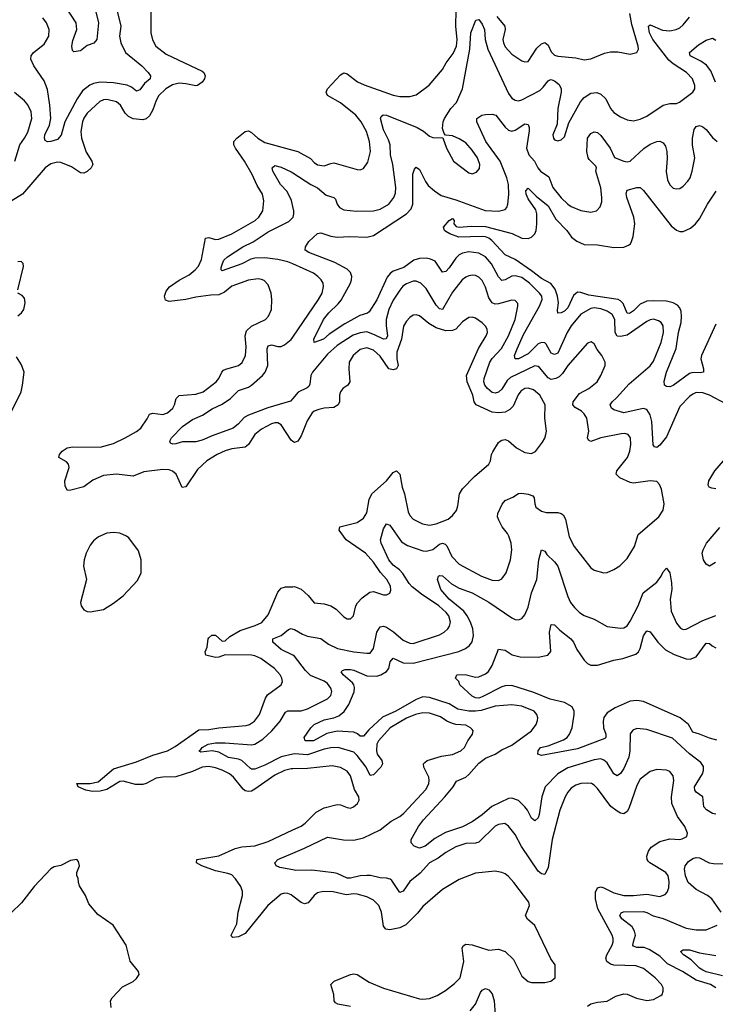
# Model space of a CAD drawing. Header units: inches. Extents: x 1843162 to 1959474, y 907081 to 1016326.
# Tile 236 of 256: x 1898341 to 1902566, y 920290 to 926270. Entities that reach past the tile are written whole.
import ezdxf

# ---------------------------------------------------------------- set-up
doc = ezdxf.new("R2010")
doc.units = ezdxf.units.IN
doc.header["$MEASUREMENT"] = 0
doc.layers.add('B8992', color=7, linetype='Continuous')
doc.layers.add('B9902', color=7, linetype='Continuous')

msp = doc.modelspace()

# ---------------------------------------------------------------- linework, layer by layer
at = {"layer": 'B8992', "color": 5}
for points, elevation in [([(1898770.8, 926450), (1898819.7, 926250), (1898810.2, 926149.8), (1898791.8, 926128.2), (1898750, 926113.2), (1898710, 926081.2), (1898670, 926074), (1898662.5, 926082.5), (1898658, 926110), (1898664.2, 926144.2), (1898687.2, 926210), (1898684.2, 926250), (1898619, 926350)], 640), ([(1899137.7, 926342.2), (1899138, 926190), (1899146.9, 926146.9), (1899169, 926110), (1899230, 926061), (1899450, 925957.8), (1899459.5, 925950), (1899467.4, 925930), (1899463.6, 925910), (1899448.9, 925890), (1899420.7, 925870), (1899410, 925867.7), (1899350, 925880.6), (1899310, 925883.6), (1899270, 925873.6), (1899228.4, 925850), (1899186, 925810), (1899170, 925779.7), (1899150, 925723.5), (1899130, 925686.9), (1899110, 925667.4), (1899090, 925661.4), (1899030, 925668.8), (1899001, 925681.1), (1898981.6, 925701.6), (1898953.3, 925750), (1898930, 925770.6), (1898870, 925785), (1898850, 925782.6), (1898827.7, 925772.3), (1898750, 925701.8), (1898730, 925672), (1898721.6, 925650), (1898713.1, 925590), (1898716.8, 925550), (1898745.1, 925465.1), (1898778.6, 925410), (1898786, 925390), (1898775.2, 925370), (1898750, 925348.2), (1898730, 925337.7), (1898710, 925338.9), (1898656.2, 925376.2), (1898590, 925403), (1898570, 925404.7), (1898530, 925394.3), (1898496.8, 925370), (1898357.4, 925210), (1898290, 925167.6)], 680), ([(1898931.6, 926330), (1898955.5, 926230), (1898948, 926170), (1898954.8, 926130), (1898984.7, 926070), (1899083.9, 925990), (1899120.9, 925950), (1899135.3, 925930), (1899133.4, 925910), (1899098.4, 925881.6), (1899070, 925843.5), (1899050, 925835.6), (1899019.8, 925859.8), (1898993.2, 925873.2), (1898910, 925887), (1898829.5, 925890.5), (1898790, 925883.2), (1898766.8, 925873.2), (1898723, 925837), (1898689.7, 925790.3), (1898615.7, 925650), (1898592.1, 925567.9), (1898570, 925541.7), (1898531, 925530), (1898510, 925528.6), (1898496.3, 925536.3), (1898491.2, 925550), (1898494.6, 925570), (1898522.8, 925630), (1898529.9, 925670), (1898524.8, 925750), (1898510, 925846), (1898490, 925898.9), (1898426.2, 925990), (1898409.8, 926030), (1898411.2, 926050), (1898424.2, 926070), (1898490, 926121.7), (1898517.6, 926170), (1898520.4, 926210), (1898504, 926250), (1898482, 926282)], 660), ([(1898311.6, 925410), (1898342.2, 925510), (1898370.5, 925550), (1898390, 925587.4), (1898415.6, 925670), (1898410.7, 925710), (1898390, 925752.8), (1898370, 925777.2), (1898310, 925826.9)], 680), ([(1900000, 923708.9), (1899990, 923715.8), (1899928.3, 923810), (1899910, 923820.7), (1899890, 923821.8), (1899870, 923815.2), (1899810, 923783.5), (1899770, 923750.7), (1899730.2, 923690), (1899710, 923673.6), (1899630, 923664.6), (1899588.8, 923651.2), (1899540.2, 923630), (1899476.9, 923590), (1899422, 923538), (1899350, 923433.3), (1899328.6, 923428.6), (1899291.6, 923510), (1899270, 923528.8), (1899250, 923535.7), (1899210, 923537.6), (1899095.6, 923524.4), (1899030, 923497.9), (1898930, 923509.5), (1898850, 923501.5), (1898786.3, 923473.7), (1898730, 923432), (1898652.4, 923412.4), (1898631.2, 923411.2), (1898617.5, 923437.5), (1898615.3, 923470), (1898641.8, 923550), (1898638.4, 923570), (1898624.9, 923584.9), (1898578.4, 923610), (1898583, 923630), (1898598.9, 923650), (1898630, 923670.2), (1898664.7, 923675.3), (1898830, 923674.2), (1898910, 923695.1), (1898981.7, 923730), (1899050.9, 923769.1), (1899076.4, 923790), (1899115.2, 923844.8), (1899130, 923874.4), (1899150, 923880.2), (1899210, 923872.9), (1899238.3, 923881.7), (1899270.8, 923910), (1899281.6, 923930), (1899292.4, 923970), (1899310, 923986.8), (1899410, 923995.9), (1899455.4, 924010), (1899533.8, 924070), (1899549.8, 924090), (1899568.1, 924130), (1899579.6, 924140.4), (1899592.2, 924147.8), (1899669.4, 924170), (1899691.5, 924188.5), (1899711.7, 924230), (1899716.4, 924283.6), (1899709.8, 924350), (1899719.5, 924380.5), (1899750, 924408.6), (1899834, 924450), (1899851.8, 924470), (1899869.6, 924510), (1899873.3, 924570), (1899867.6, 924610), (1899850, 924659), (1899825.1, 924685.1), (1899810, 924692.8), (1899790, 924695.1), (1899730, 924687.7), (1899630, 924651.2), (1899585, 924615), (1899550, 924599.6), (1899502.1, 924597.9), (1899410, 924585.3), (1899350, 924570.9), (1899250, 924559.4), (1899226.7, 924566.7), (1899220.2, 924590), (1899230, 924620.3), (1899251.6, 924648.4), (1899310, 924688), (1899370, 924720.5), (1899407, 924750), (1899426.9, 924773.1), (1899445.7, 924814.3), (1899470, 924942.4), (1899490, 924947.3), (1899530, 924935.9), (1899550, 924936.8), (1899630, 924969.5), (1899771.1, 925050), (1899793.1, 925070), (1899818, 925110), (1899824.5, 925170), (1899816.8, 925210), (1899783.4, 925263.4), (1899752.4, 925330), (1899707, 925410), (1899652.3, 925490), (1899641.8, 925510), (1899641.7, 925530), (1899659.7, 925550), (1899710, 925590.3), (1899730, 925594.9), (1899750, 925585.5), (1899788.3, 925550), (1899830, 925524.3), (1900000, 925478.3)], 680), ([(1900000, 925135.3), (1899991.4, 925171.4), (1899966.3, 925226.3), (1899926.2, 925270), (1899878, 925350), (1899873.7, 925370), (1899890, 925384.4), (1899930, 925373.5), (1899990, 925345.9), (1900000, 925339.4)], 660), ([(1900000, 924786.2), (1899970, 924799.6), (1899910, 924813.3), (1899830, 924822.9), (1899770, 924821.4), (1899745.2, 924814.8), (1899690, 924786.9), (1899570, 924745.6), (1899565.1, 924750), (1899564.6, 924764.6), (1899573.3, 924790), (1899581.8, 924810), (1899602.3, 924830), (1899696.1, 924890), (1899759.5, 924920.5), (1899850, 924981.7), (1899975, 925045), (1900000, 925068.3)], 660), ([(1898329.4, 924630), (1898364, 924770), (1898362, 924790), (1898350, 924802), (1898330, 924799)], 720), ([(1898330, 924470.7), (1898351.1, 924488.9), (1898366.6, 924510), (1898373.6, 924550), (1898370, 924578), (1898355.5, 924595.5), (1898329.3, 924610)], 720), ([(1900000, 923969.5), (1899986.4, 923953.6), (1899848.1, 923912), (1899730, 923868.3), (1899705.3, 923854.7), (1899670, 923815), (1899637.6, 923790), (1899510, 923743.2), (1899450, 923715.9), (1899410, 923705.3), (1899330, 923705.4), (1899290, 923693), (1899271.9, 923691.9), (1899257.2, 923697.2), (1899252.3, 923710), (1899263, 923730), (1899330, 923799.8), (1899390, 923842.7), (1899451.8, 923868.2), (1899510, 923906.7), (1899570, 923934.3), (1899622.5, 923970), (1899670, 924018.5), (1899730, 924038.3), (1899750, 924049.5), (1899815.7, 924110), (1899832.1, 924130), (1899847.5, 924170), (1899843.9, 924270), (1899849.9, 924290.1), (1899870, 924294.5), (1899910, 924284.3), (1899930, 924285.2), (1899950, 924295.6), (1899990, 924328.4), (1900000, 924342.8)], 660), ([(1898282, 923870), (1898349.2, 924010), (1898359, 924050), (1898368.7, 924130), (1898352.9, 924172.9), (1898322, 924222)], 720), ([(1900000, 921720.7), (1899990, 921720.7), (1899950, 921709.9), (1899890, 921682.2), (1899770, 921595.9), (1899750, 921585), (1899730, 921581.7), (1899710, 921587.3), (1899697.5, 921597.5), (1899639.4, 921670), (1899616, 921690), (1899570, 921712.8), (1899530, 921726.7), (1899490, 921734.3), (1899450, 921729.3), (1899390, 921703.7), (1899290, 921671.2), (1899210.1, 921669.9), (1899170, 921664), (1899110, 921630.4), (1899090, 921625.2), (1899045.2, 921625.2), (1898970, 921646), (1898950, 921642.7), (1898870, 921595.5), (1898830, 921584.5), (1898783.1, 921583.1), (1898742.7, 921590), (1898697.2, 921610), (1898688.7, 921630), (1898770, 921631.7), (1898818.5, 921641.5), (1898910, 921720.8), (1899050, 921762.2), (1899150, 921804), (1899238.5, 921830), (1899284.8, 921855.2), (1899430, 921957), (1899490, 921958.3), (1899550, 921969.1), (1899715.8, 921984.2), (1899736.9, 921990), (1899767.3, 922010), (1899798.4, 922050), (1899834.5, 922150), (1899846, 922170), (1899929.7, 922230.3), (1899938, 922250), (1899934, 922270), (1899923.5, 922290), (1899889.7, 922330), (1899805.1, 922390), (1899770, 922407.2), (1899750, 922411.4), (1899590, 922412.8), (1899550, 922399), (1899530, 922397), (1899472.7, 922410), (1899467.3, 922430), (1899480.8, 922459.2), (1899485.8, 922510), (1899490, 922515.3), (1899509.1, 922530.9), (1899530, 922531.8), (1899570, 922495.8), (1899590, 922496.9), (1899617, 922523), (1899680.7, 922559.3), (1899771.3, 922590), (1899811.2, 922608.8), (1899850, 922654.9), (1899910, 922794), (1899930, 922816.5), (1899954.7, 922825.3), (1900000, 922826.3)], 680), ([(1900000, 922409.7), (1899930, 922445.6), (1899878.3, 922490), (1899879.6, 922510), (1899929.9, 922530.1), (1899974.5, 922565.5), (1899990, 922571.7), (1900000, 922569.2)], 660), ([(1900000, 921809), (1899930, 921793.7), (1899830, 921741.4), (1899770, 921717.4), (1899750, 921718.4), (1899742.9, 921722.9), (1899690, 921770.9), (1899670, 921778.4), (1899610, 921788), (1899550, 921821.7), (1899510, 921829.4), (1899442.2, 921822.2), (1899429.6, 921829.6), (1899441.8, 921838.2), (1899448.7, 921850), (1899486.6, 921870), (1899530, 921878.3), (1899590, 921878.5), (1899750, 921865.8), (1899770.3, 921869.7), (1899818.8, 921901.2), (1899872.6, 921950), (1899923.2, 922010), (1899955.3, 922064.7), (1899970, 922072.4), (1900000, 922072.5)], 660), ([(1900000, 920946.3), (1899990, 920954), (1899970, 920962.6), (1899950, 920964.5), (1899930, 920959.1), (1899847.8, 920890), (1899710, 920719.2), (1899670, 920700.2), (1899636.6, 920696.6), (1899630, 920699.3), (1899625.7, 920710), (1899660.9, 920779.1), (1899668.9, 920850), (1899694.5, 920950), (1899694.4, 920974.4), (1899684.9, 921004.9), (1899652.4, 921052.4), (1899630, 921075.4), (1899605.3, 921085.3), (1899530, 921099.9), (1899447.6, 921130), (1899414, 921150), (1899417.2, 921170), (1899550, 921192.2), (1899650, 921237), (1899690, 921245.7), (1899770, 921252.9), (1899850, 921278.9), (1900000, 921349.3)], 680), ([(1900000, 921106.4), (1899920.3, 921120.3), (1899898, 921130), (1899891.8, 921150), (1899909.5, 921170), (1900000, 921208.4)], 660), ([(1898897, 920270), (1898892, 920310), (1898903.7, 920330), (1898964.8, 920395.3), (1899030, 920428.5), (1899050, 920446), (1899066, 920470), (1899063.7, 920490), (1899012.5, 920552.5), (1898987, 920650), (1898909.6, 920769.6), (1898816.3, 920836.3), (1898760.5, 920900.5), (1898740.7, 920950), (1898704.5, 921010), (1898698, 921030), (1898696, 921056), (1898688.7, 921070), (1898688.7, 921090), (1898704, 921130), (1898698, 921158), (1898688.4, 921168.4), (1898650, 921164), (1898590, 921133.2), (1898550, 921125.2), (1898530, 921113.2), (1898430, 921006), (1898352.7, 920907.2), (1898290, 920845.1)], 720)]:
    msp.add_lwpolyline(points, dxfattribs=dict(at, elevation=elevation))
at = {"layer": 'B8992', "color": 5, "elevation": 720}
msp.add_lwpolyline([(1898910, 923156.3), (1898870, 923151.2), (1898820.7, 923130), (1898790, 923104.5), (1898770, 923078), (1898745.3, 923030), (1898731.8, 922990), (1898729, 922950), (1898747, 922870), (1898710.6, 922730.6), (1898714, 922710), (1898730, 922686), (1898750, 922674.8), (1898770, 922674), (1898850, 922688.2), (1898910, 922725.3), (1898970, 922770.3), (1899056.6, 922863.4), (1899078, 922910), (1899079.6, 922990), (1899063.3, 923043.3), (1899003.3, 923123.3), (1898990, 923134), (1898950, 923151.2)], close=True, dxfattribs=at)
at = {"layer": 'B9902', "color": 5}
for points, elevation in [([(1900000, 925478.3), (1900030, 925470.2), (1900107.7, 925427.7), (1900130, 925401.7), (1900150, 925388.4), (1900190, 925381.8), (1900230, 925397.4), (1900250, 925400.3), (1900390, 925361.1), (1900410, 925358.7), (1900430, 925366.4), (1900455.2, 925404.8), (1900472.1, 925470), (1900465.8, 925530), (1900447.3, 925590), (1900415, 925650), (1900381.8, 925690), (1900290, 925764.5), (1900211.3, 925810), (1900201.7, 925830), (1900209.8, 925850), (1900290, 925934.9), (1900310, 925946.9), (1900330, 925942), (1900392.2, 925892.2), (1900433.4, 925873.4), (1900610, 925811.3), (1900650, 925804.2), (1900710, 925803.2), (1900750, 925812.8), (1900828.5, 925871.5), (1900910, 925968.5), (1900931.8, 926008.2), (1900974.7, 926065.3), (1900994.9, 926110), (1900997.7, 926150), (1900990.5, 926229.5), (1900991.7, 926330)], 680), ([(1900000, 925339.4), (1900109.3, 925269.3), (1900150, 925248.1), (1900203.3, 925203.3), (1900250.1, 925190.1), (1900259.5, 925179.5), (1900270.2, 925150), (1900283.6, 925130), (1900310, 925114.4), (1900387, 925107), (1900490, 925109.4), (1900530, 925119.7), (1900582.4, 925150), (1900614, 925190), (1900623.3, 925216.7), (1900626.4, 925250), (1900607.1, 925390), (1900594, 925450), (1900591.9, 925510), (1900581.1, 925541.1), (1900550, 925601.3), (1900533, 925670), (1900537.2, 925682.8), (1900548.7, 925691.3), (1900570, 925690.2), (1900754.7, 925614.7), (1900793.1, 925593.1), (1900830, 925562.4), (1900850, 925554.4), (1900912, 925552), (1900934.4, 925490), (1900976.3, 925410), (1901070, 925339.1), (1901090, 925333.4), (1901116.3, 925343.7), (1901134.1, 925365.8), (1901136.3, 925390), (1901121, 925430), (1901090, 925478), (1901050, 925521.3), (1901010, 925546.3), (1900970, 925564.5), (1900928, 925568), (1900919, 925579), (1900909.6, 925609.6), (1900912.3, 925650), (1900921, 925670), (1900960.3, 925730), (1900993.6, 925766.4), (1901029.9, 925850), (1901075, 926090), (1901080.4, 926190), (1901112.2, 926267.8), (1901130, 926271.8), (1901150, 926243.2), (1901164.4, 926210), (1901167.6, 926150), (1901185, 926090), (1901310, 925822.3), (1901330, 925793.7), (1901350, 925781.3), (1901370, 925778), (1901390, 925783.5), (1901499.7, 925840.3), (1901520.4, 925859.6), (1901550, 925899.6), (1901557.6, 925902.4), (1901570, 925905.8), (1901590, 925899.2), (1901616.9, 925876.9), (1901629.3, 925850), (1901630.8, 925830), (1901608.9, 925730), (1901604.9, 925635.1), (1901579.3, 925570), (1901583, 925550), (1901590, 925540.7), (1901610, 925534), (1901630, 925540.7), (1901650, 925558), (1901676.6, 925643.4), (1901748.3, 925771.7), (1901770, 925797.2), (1901810, 925823.2), (1901847, 925827), (1901870, 925818.3), (1901900.2, 925790), (1901930.3, 925730), (1901950, 925706.3), (1901990, 925679.6), (1902030, 925661.7), (1902070, 925656.5), (1902110, 925665.8), (1902150, 925683.2), (1902250, 925751.3), (1902290, 925760.7), (1902330, 925761.3), (1902349.5, 925770), (1902429.8, 925830.2), (1902441.3, 925850), (1902441.5, 925870), (1902427.8, 925910), (1902390.7, 925950), (1902310, 926001.9), (1902284.7, 926024.7), (1902187.1, 926150), (1902165.8, 926190), (1902159.7, 926230), (1902170, 926237.8), (1902245.4, 926205.4), (1902290, 926202.9), (1902329.3, 926210.7), (1902350, 926221), (1902370, 926237.8), (1902410, 926285.6)], 660), ([(1901239.4, 926290), (1901287.4, 926230), (1901288.8, 926210), (1901275.8, 926150), (1901279, 926130), (1901290, 926104.9), (1901330, 926061.5), (1901390, 926020.3), (1901410, 926013.4), (1901430, 926017), (1901482.9, 926097.1), (1901510, 926122.8), (1901530, 926132), (1901550, 926115.5), (1901570, 926075.8), (1901590, 926054.9), (1901610, 926048.3), (1901719.1, 926039.1), (1901770, 926027.2), (1901810, 926032), (1901893.3, 926066.7), (1901930, 926075.8), (1901974, 926074), (1902050, 926060.4), (1902090, 926070.8), (1902099.6, 926090), (1902097.4, 926110), (1902060.1, 926240.1), (1902046.7, 926306.7)], 680), ([(1902567.6, 925890), (1902538.9, 925958.9), (1902513.2, 925993.2), (1902477.4, 926017.4), (1902412.8, 926050), (1902409.6, 926070), (1902463.7, 926116.3), (1902510, 926146.2), (1902550, 926157.2), (1902570, 926146)], 640), ([(1902630, 923936.2), (1902530, 923990.5), (1902490, 924004.7), (1902450, 924005.8), (1902430, 923996.5), (1902410, 923981.6), (1902350, 923919.8), (1902270, 923736.4), (1902230, 923685), (1902210, 923672.4), (1902196.1, 923676.1), (1902188.4, 923688.4), (1902180.4, 923830), (1902169.9, 923869.9), (1902150, 923901.6), (1902128.2, 923908.2), (1902010, 923882.2), (1901950, 923899.7), (1901935.6, 923910), (1901926.6, 923930), (1901938.7, 923950), (1901966.4, 923973.7), (1902042.4, 924057.6), (1902170, 924168.7), (1902190, 924195.5), (1902237.8, 924310), (1902251.9, 924370), (1902248.7, 924410), (1902237.3, 924430), (1902222, 924442), (1902190.6, 924450.6), (1902170, 924446.5), (1902150, 924437.5), (1902030, 924353.1), (1901990, 924345), (1901970, 924348.1), (1901958.7, 924370), (1901954.9, 924450), (1901939, 924479), (1901910, 924499.6), (1901870, 924514.8), (1901830, 924519.7), (1901810, 924516.1), (1901750, 924481.6), (1901690.1, 924410), (1901667.2, 924370), (1901610, 924245), (1901590, 924237.1), (1901570, 924245.6), (1901539.3, 924299.3), (1901530, 924308.3), (1901510, 924310.4), (1901490, 924301.2), (1901430, 924240.9), (1901370, 924210.7), (1901349.8, 924209.9), (1901346.3, 924230), (1901362.5, 924270), (1901401.7, 924358.3), (1901498.7, 924530), (1901514.5, 924570), (1901512.8, 924590), (1901498.6, 924610), (1901436.7, 924670), (1901390, 924704), (1901350, 924714.4), (1901330, 924712.1), (1901290, 924689.2), (1901270, 924685.3), (1901250, 924707.4), (1901206.4, 924786.4), (1901170, 924830.6), (1901130, 924851.7), (1901070, 924859.4), (1901030, 924852.1), (1901010, 924842), (1900990, 924822.3), (1900950, 924762.2), (1900930, 924740.9), (1900910, 924735.8), (1900863.7, 924803.7), (1900836.3, 924816.3), (1900810, 924821.6), (1900770, 924819.3), (1900736, 924810), (1900674.7, 924765.3), (1900610, 924742.5), (1900590.8, 924729.2), (1900573.8, 924706.2), (1900510.8, 924569.2), (1900464.1, 924495.9), (1900452.7, 924487.3), (1900407.3, 924472.7), (1900316.8, 924423.2), (1900220.2, 924359.8), (1900186, 924330), (1900129.3, 924309.3), (1900126.9, 924330), (1900186, 924450), (1900218.6, 924490), (1900276.2, 924543.8), (1900293.3, 924566.7), (1900349.9, 924670), (1900356.9, 924690), (1900357.7, 924710), (1900350, 924734.2), (1900330, 924754.9), (1900254.9, 924794.9), (1900096.8, 924856.8), (1900075.1, 924870), (1900077, 924890), (1900097.6, 924922.4), (1900150, 924972), (1900170, 924974.9), (1900230, 924955), (1900270, 924949.3), (1900347, 924953), (1900450, 924949.4), (1900490, 924959), (1900689.8, 925090), (1900718.4, 925121.6), (1900728.8, 925150), (1900728.5, 925331.5), (1900738.5, 925361.5), (1900750, 925373.7), (1900770, 925361.1), (1900806.5, 925286.5), (1900823.1, 925263.1), (1900860.3, 925230), (1900901.6, 925201.6), (1900990, 925176.4), (1901167.9, 925112.1), (1901250, 925106.2), (1901290, 925117.6), (1901300.5, 925130), (1901306.2, 925150), (1901311.6, 925208.4), (1901310.4, 925269.6), (1901299.7, 925310), (1901258.4, 925410), (1901172.6, 925530), (1901118.5, 925650), (1901117.2, 925670), (1901147.1, 925690), (1901170, 925694.5), (1901210, 925695.2), (1901233.4, 925690), (1901290, 925618), (1901310, 925599.5), (1901330, 925592.8), (1901350, 925598.6), (1901410, 925636.9), (1901430, 925634.4), (1901435.6, 925615.6), (1901435.1, 925595), (1901419.8, 925490), (1901433.2, 925450), (1901467, 925410), (1901488.2, 925370), (1901504.3, 925350), (1901555.9, 925315.9), (1901580.1, 925250), (1901630, 925188.3), (1901670, 925149.2), (1901690, 925136.1), (1901749.5, 925110.5), (1901810, 925101.3), (1901844, 925110), (1901867, 925133), (1901876.1, 925163.9), (1901877.8, 925190), (1901871.6, 925248.4), (1901840.8, 925350), (1901844.1, 925370), (1901841.2, 925381.2), (1901800.3, 925420.3), (1901794.5, 925430), (1901786.7, 925470), (1901789.9, 925550.1), (1901810, 925578.5), (1901830, 925588.9), (1901850, 925585.5), (1901870, 925566), (1901928.2, 925490), (1901953.9, 925433.8), (1902010, 925410.2), (1902030, 925406.4), (1902050, 925411.3), (1902132, 925488), (1902170, 925513.4), (1902210, 925529.2), (1902230, 925531.4), (1902250, 925521.7), (1902262.6, 925502.6), (1902271.6, 925470), (1902273.2, 925426.8), (1902267.4, 925347.4), (1902276.4, 925296.4), (1902290, 925268), (1902310, 925247), (1902330, 925242.6), (1902350, 925245.7), (1902370, 925259.5), (1902399.7, 925290), (1902412.6, 925310), (1902426.3, 925350), (1902442.7, 925430), (1902428.6, 925508.6), (1902427.9, 925550), (1902437.8, 925602.2), (1902450, 925622), (1902470, 925627.6), (1902490, 925619.6), (1902510, 925604), (1902550, 925554.9), (1902577.3, 925530)], 640), ([(1902570, 924421), (1902481.7, 924230), (1902479.2, 924210), (1902493.9, 924150), (1902494.3, 924130), (1902475, 924125), (1902430, 924126.2), (1902410, 924120.5), (1902310, 924047.6), (1902290, 924041.1), (1902270, 924041.6), (1902258, 924050), (1902255.3, 924075.3), (1902269.9, 924130), (1902327.5, 924272.5), (1902342.7, 924370), (1902358.9, 924430), (1902361.4, 924470), (1902358, 924498), (1902350, 924520.9), (1902336, 924536), (1902309.8, 924550), (1902270, 924560.1), (1902190, 924563.4), (1902150, 924559.7), (1902110, 924541.9), (1902070, 924502.3), (1902045.5, 924485.5), (1902030, 924487.8), (1902006.1, 924546.1), (1901990, 924563.4), (1901976.4, 924570), (1901797.6, 924597.6), (1901750, 924614), (1901730, 924614.5), (1901705.4, 924594.6), (1901670, 924519.3), (1901650, 924499.8), (1901630, 924488.9), (1901610, 924487.6), (1901606.7, 924506.7), (1901613, 924550), (1901608.4, 924590), (1901592.6, 924632.6), (1901567.1, 924667.1), (1901510, 924697.4), (1901450, 924745.2), (1901350, 924813.7), (1901290, 924842.8), (1901208.8, 924928.8), (1901190, 924943), (1901170, 924951.7), (1901150, 924954.1), (1901009.3, 924950), (1900953.2, 924970), (1900930, 924983.6), (1900922, 924990), (1900914.5, 925010), (1900949.7, 925050.3), (1900970, 925062.8), (1900980.7, 925050), (1900977.3, 925030), (1900993, 925013), (1901010.4, 925010.4), (1901083.5, 925016.5), (1901170, 925013), (1901331.7, 924971.7), (1901390, 924943.5), (1901430, 924941.6), (1901450, 924949.3), (1901469.8, 924970), (1901477.9, 924990), (1901482.7, 925030), (1901482.2, 925090), (1901475.7, 925115.7), (1901430, 925181.5), (1901418.2, 925210), (1901415.4, 925230), (1901430, 925247), (1901478.9, 925198.9), (1901550, 925139.4), (1901598.3, 925058.3), (1901663.5, 924990), (1901692.9, 924950), (1901725.1, 924925.1), (1901770, 924905.3), (1901850, 924903.1), (1901950, 924886.3), (1902010, 924889.2), (1902039.2, 924900.8), (1902050.6, 924909.4), (1902057.7, 924922.3), (1902066.9, 924953.1), (1902076.5, 925030), (1902070.6, 925070), (1902029.7, 925190.3), (1902025.7, 925214.3), (1902030, 925234.4), (1902090, 925250.2), (1902110.2, 925250.2), (1902130, 925232.2), (1902297.4, 925017.4), (1902330, 924991.3), (1902350, 924984.4), (1902370, 924983.9), (1902416.4, 925003.6), (1902446.8, 925030), (1902470, 925059.6), (1902518.1, 925150), (1902572.2, 925227.8)], 620), ([(1900000, 925068.3), (1900001.8, 925070), (1900007.1, 925090), (1900006, 925110), (1900000, 925135.3)], 660), ([(1900000, 924342.8), (1900156.8, 924570), (1900177.3, 924610), (1900186.2, 924650), (1900184.4, 924670), (1900172.6, 924690), (1900152.4, 924710), (1900125.1, 924730), (1900000, 924786.2)], 660), ([(1900000, 922569.2), (1900010, 922566.7), (1900058.1, 922538.1), (1900090, 922525.1), (1900170, 922511), (1900217.3, 922477.3), (1900271, 922451), (1900370, 922430.8), (1900450, 922422.3), (1900470, 922423.2), (1900489.8, 922450), (1900509.4, 922550.6), (1900530, 922582.4), (1900550, 922586), (1900570, 922580.1), (1900612.5, 922552.5), (1900670, 922502), (1900710, 922482.7), (1900730, 922481.4), (1900890, 922534.7), (1900918.9, 922550), (1900941.1, 922570), (1900952.6, 922587.4), (1900958.2, 922610), (1900947.5, 922650), (1900931.9, 922670), (1900886.6, 922710), (1900781.3, 922781.3), (1900725.4, 922825.4), (1900706.6, 922846.6), (1900667.3, 922907.4), (1900648, 922928), (1900610, 922956.4), (1900583.6, 922990), (1900537.5, 923090), (1900533.5, 923110), (1900550, 923178), (1900570, 923208.7), (1900590, 923199.5), (1900659.5, 923099.5), (1900695.7, 923075.7), (1900790, 923043.6), (1900810, 923041.5), (1900850, 923052.5), (1900890, 923084.7), (1900910, 923090.7), (1900925.4, 923085.4), (1900935.2, 923075.2), (1900965.9, 923010), (1901010, 922962.3), (1901146, 922890), (1901210, 922866.7), (1901250, 922864.4), (1901270, 922873.4), (1901296.8, 922910), (1901321.8, 922990), (1901330.6, 923050), (1901325.9, 923090), (1901312.8, 923132.8), (1901304.2, 923150), (1901270.7, 923190), (1901250.6, 923230), (1901243.7, 923250), (1901245.3, 923270), (1901272.2, 923327.8), (1901289.7, 923350), (1901336.2, 923370), (1901370, 923392), (1901390, 923393.8), (1901430, 923388.1), (1901457.7, 923377.7), (1901466.4, 923366.4), (1901469.1, 923330), (1901477, 923310), (1901510, 923285.3), (1901537.8, 923277.8), (1901610, 923276.9), (1901630.9, 923270.9), (1901642.2, 923262.2), (1901655.9, 923235.9), (1901677.6, 923130), (1901707.9, 923070), (1901810, 922940.3), (1901830, 922926.7), (1901890, 922910.6), (1901910, 922913.4), (1901950, 922930.5), (1901986.2, 922953.8), (1902030, 922998), (1902074.7, 923070), (1902097.6, 923142.4), (1902222.7, 923250), (1902249.5, 923290.5), (1902256.2, 923330), (1902239.1, 923419.1), (1902227.2, 923447.2), (1902210, 923465.2), (1902170, 923469.6), (1902070, 923455.3), (1902050, 923459.4), (1901986.9, 923486.9), (1901963.9, 923510), (1901967.6, 923530), (1902033.3, 923610), (1902047.9, 923650), (1902053.6, 923690), (1902050.9, 923730), (1902037, 923750), (1902015.9, 923755.9), (1901994.7, 923754.7), (1901870.6, 923730), (1901810, 923707.6), (1901795.5, 923715.5), (1901789.9, 923730), (1901797.1, 923770), (1901785.2, 923850), (1901770, 923876.8), (1901752.4, 923892.4), (1901714.5, 923914.5), (1901701.1, 923930), (1901702.4, 923950), (1901741.3, 923998.7), (1901798.9, 924030), (1901848.2, 924070), (1901871.1, 924110), (1901896.2, 924170), (1901896.2, 924190), (1901876.2, 924230), (1901847.6, 924267.6), (1901830, 924300.9), (1901813, 924313), (1901790, 924305.1), (1901671, 924170), (1901638.1, 924121.9), (1901618.2, 924101.8), (1901598.5, 924090), (1901570, 924085.5), (1901550, 924094.5), (1901497.9, 924157.9), (1901490, 924164.3), (1901470, 924167.5), (1901322.3, 924097.7), (1901302.2, 924077.8), (1901270, 924025), (1901250, 924007.5), (1901230, 924002.4), (1901210, 924006.2), (1901182.2, 924030), (1901166.9, 924050), (1901159.9, 924070), (1901161.7, 924090), (1901197.2, 924190), (1901210, 924211.5), (1901267.7, 924272.3), (1901310.8, 924350), (1901350.4, 924450), (1901366.4, 924530), (1901365.7, 924545.7), (1901350, 924564.7), (1901330, 924566), (1901250, 924544.5), (1901230, 924543.2), (1901210, 924550.7), (1901190, 924581.1), (1901170, 924646.3), (1901150, 924686), (1901130, 924706.6), (1901110, 924715.9), (1901090, 924718.2), (1901070, 924714.2), (1901050, 924706.8), (1901029.2, 924690), (1900970, 924615.8), (1900910, 924508.9), (1900890, 924513.6), (1900870, 924535.8), (1900810, 924637.6), (1900777.7, 924670), (1900750, 924682.6), (1900730, 924681.8), (1900690, 924666.2), (1900669.2, 924650.8), (1900650, 924627.4), (1900610, 924566.4), (1900582.6, 924510), (1900567.2, 924450), (1900566.7, 924410), (1900576.1, 924350), (1900567.7, 924332.3), (1900550, 924329.9), (1900496.8, 924356.8), (1900450, 924373.8), (1900410, 924368.8), (1900366.6, 924353.4), (1900269.3, 924290.7), (1900210, 924238.8), (1900119, 924130), (1900109.5, 924110), (1900103.6, 924056.4), (1900097.2, 924042.8), (1900086.5, 924033.5), (1900032.4, 924007.6), (1900000, 923969.5)], 660), ([(1900000, 922826.3), (1900010, 922826.5), (1900050, 922811.3), (1900093, 922773), (1900129, 922729), (1900190, 922721.3), (1900230.6, 922710), (1900264, 922690), (1900310, 922642.8), (1900330, 922630.7), (1900350, 922630.8), (1900369.2, 922650), (1900382.6, 922710), (1900392.5, 922727.5), (1900421, 922759), (1900467.2, 922792.8), (1900490, 922797.8), (1900550, 922777.4), (1900570, 922777), (1900590, 922786), (1900595.3, 922804.7), (1900593.8, 922830), (1900570.8, 922870), (1900532.5, 922912.5), (1900490, 922975), (1900441.5, 923030), (1900323.1, 923110), (1900282, 923170), (1900285.1, 923190), (1900390, 923215.9), (1900430, 923242.6), (1900450, 923274.9), (1900463.3, 923356.7), (1900479.4, 923390), (1900568.9, 923470), (1900610, 923519.7), (1900630, 923530.3), (1900650.6, 923510.6), (1900664.2, 923430), (1900677.5, 923390), (1900700.6, 923280.6), (1900710, 923259.5), (1900730, 923236.9), (1900787.4, 923207.4), (1900830, 923200.9), (1900870, 923207.9), (1900942.8, 923237.2), (1900970, 923258), (1900993.3, 923290), (1901002.8, 923317.2), (1901013.3, 923390), (1901030, 923421.3), (1901103.6, 923496.4), (1901190, 923570.5), (1901201.1, 923590), (1901207.4, 923630), (1901214.4, 923645.6), (1901250, 923702), (1901259.3, 923710), (1901270, 923717.1), (1901290, 923720.4), (1901310, 923712.2), (1901359.5, 923670), (1901410, 923641.1), (1901450, 923634.8), (1901473.4, 923646.6), (1901516.1, 923703.9), (1901531.2, 923728.8), (1901537, 923750), (1901540.7, 923770), (1901531.6, 923850), (1901533.7, 923930), (1901500.4, 923990), (1901461.7, 924021.7), (1901430, 924032.8), (1901408.7, 924030), (1901385.4, 924014.6), (1901368.7, 923991.3), (1901337.9, 923922.1), (1901318.4, 923901.6), (1901290, 923887.1), (1901250, 923881.3), (1901210, 923885.9), (1901114.6, 923930), (1901102.3, 923950), (1901092.5, 923990), (1901059, 924070), (1901055.7, 924110), (1901127.5, 924272.5), (1901175.1, 924350), (1901182, 924370), (1901179.8, 924390), (1901170, 924409.6), (1901150, 924429.7), (1901110, 924456.3), (1901090, 924462.4), (1901070, 924461.6), (1901030, 924434.3), (1900990.1, 924389.9), (1900970, 924381.4), (1900930, 924379.9), (1900870, 924399.5), (1900825.6, 924425.6), (1900770, 924470.8), (1900750, 924477.6), (1900730, 924474.5), (1900710, 924461), (1900690, 924439.1), (1900672.3, 924407.7), (1900659.2, 924330), (1900631.5, 924250), (1900632.5, 924210), (1900640.1, 924170), (1900630.7, 924149.3), (1900610, 924142.6), (1900584.1, 924150), (1900530, 924226.3), (1900490, 924263.7), (1900450, 924276.1), (1900410, 924266.3), (1900366.2, 924230), (1900342.4, 924190), (1900339.7, 924150), (1900346.9, 924070), (1900334.9, 924050), (1900304.6, 924030), (1900289.4, 924010.6), (1900283.5, 923990), (1900282.8, 923950), (1900276.3, 923930), (1900250, 923915.3), (1900190, 923910.5), (1900157.2, 923902.8), (1900130, 923892.2), (1900117.5, 923882.5), (1900086.3, 923833.7), (1900050, 923741.6), (1900030, 923709.7), (1900010, 923702), (1900000, 923708.9)], 680), ([(1902570, 923421.4), (1902544.7, 923424.7), (1902529.6, 923430), (1902523.7, 923443.7), (1902527.6, 923470), (1902564, 923530), (1902616.8, 923590)], 640), ([(1902567.1, 922972.9), (1902530, 922951.3), (1902510, 922962.9), (1902495.3, 922990), (1902487.3, 923030), (1902491.9, 923050), (1902512.3, 923090), (1902593.3, 923186.7)], 640), ([(1902570, 921445.7), (1902550, 921448.9), (1902511.8, 921471.8), (1902496.8, 921490), (1902490.4, 921550.4), (1902450, 921578.2), (1902441.4, 921590), (1902440.2, 921610), (1902487.4, 921690), (1902493.9, 921710), (1902493.5, 921733.5), (1902479.2, 921759.2), (1902410, 921810.8), (1902305.4, 921905.4), (1902150, 921958.2), (1902090, 921965.1), (1902065.4, 921954.6), (1902050, 921932.3), (1902046.7, 921830), (1902040.7, 921790), (1902010, 921722.2), (1901990, 921691), (1901970, 921678.5), (1901950, 921689.7), (1901910, 921757.2), (1901890, 921773.2), (1901870, 921780.6), (1901830, 921774.5), (1901670, 921725.4), (1901610, 921688.7), (1901532.3, 921610), (1901511.9, 921550), (1901497.2, 921442.8), (1901490, 921422.4), (1901470, 921404.7), (1901450, 921419.6), (1901425.2, 921470), (1901410, 921489.8), (1901370, 921527.4), (1901330, 921542), (1901310, 921540.2), (1901208.3, 921491.7), (1901150, 921439.9), (1901090, 921397.7), (1901031.5, 921368.5), (1900927.3, 921332.7), (1900863.2, 921296.8), (1900803.8, 921250), (1900770, 921237.7), (1900738, 921250), (1900719.3, 921270), (1900718, 921290), (1900763.5, 921370), (1900794.2, 921410), (1900923.9, 921550), (1900973.5, 921610), (1900994.3, 921645.7), (1901050, 921669.2), (1901070, 921685.8), (1901130, 921753.7), (1901170, 921785.6), (1901230, 921808.6), (1901270, 921835.5), (1901330, 921864.2), (1901449.8, 921950), (1901478.3, 921990), (1901485.6, 922014.4), (1901487.6, 922030), (1901482, 922050), (1901466.9, 922070), (1901390, 922100.9), (1901330, 922107.8), (1901230, 922101.3), (1901145, 922075), (1901110, 922070.2), (1901070, 922071.1), (1901003.2, 922083.2), (1900950, 922114.5), (1900830, 922153.9), (1900790, 922157), (1900750, 922140.5), (1900626.6, 922070), (1900545.6, 922034.4), (1900462.2, 921957.8), (1900430, 921919.3), (1900410, 921917.8), (1900392.5, 921932.5), (1900370, 921941.8), (1900270, 921948.3), (1900206.2, 921933.8), (1900126, 921890), (1900075.3, 921890), (1900068.7, 921910), (1900109.8, 921970), (1900129, 921990), (1900190, 922017.8), (1900250, 922030.1), (1900278.6, 922041.4), (1900312, 922068), (1900340.5, 922110), (1900373.2, 922186.8), (1900375, 922215), (1900371.2, 922230), (1900362.1, 922242.1), (1900306.2, 922290), (1900294, 922310), (1900302, 922318), (1900317, 922323), (1900350, 922323.8), (1900370, 922319.8), (1900450, 922284.2), (1900510, 922283.1), (1900534.3, 922290), (1900569.3, 922310.7), (1900583.1, 922330), (1900591, 922370), (1900610, 922391.3), (1900670, 922363.5), (1900730, 922362), (1901007.4, 922432.6), (1901048.6, 922451.4), (1901073.5, 922470), (1901088.5, 922491.5), (1901097.5, 922530), (1901093.6, 922570), (1901080.2, 922610), (1901059.4, 922650), (1901038.4, 922678.4), (1900949.3, 922750), (1900899.1, 922810), (1900878.7, 922870), (1900884.5, 922890), (1900890, 922893.4), (1900910, 922892.3), (1900964.6, 922844.6), (1901010, 922816.8), (1901090, 922788), (1901191.4, 922731.4), (1901330, 922637.6), (1901350, 922626.5), (1901370, 922624.6), (1901390, 922634), (1901410, 922654.4), (1901430, 922702), (1901450.6, 922790), (1901481.5, 922870), (1901494, 922990), (1901510, 923051), (1901530, 923042.4), (1901542.7, 923022.7), (1901590, 922976.9), (1901609.1, 922950), (1901670, 922766), (1901687.5, 922730), (1901710, 922699.6), (1901741.1, 922670), (1901770, 922651.6), (1901830, 922628.9), (1901910, 922584.7), (1901990, 922573.6), (1902010, 922576.1), (1902030, 922589), (1902050, 922617.4), (1902098.1, 922710), (1902127.3, 922790), (1902210, 922854.7), (1902238, 922890), (1902250, 922917.1), (1902270, 922938), (1902290.2, 922910), (1902300.2, 922850), (1902301.5, 922810), (1902292.2, 922750), (1902298.2, 922678.2), (1902330, 922604.9), (1902354.4, 922574.4), (1902370, 922567.2), (1902390, 922567.4), (1902490, 922621.2), (1902570, 922650.4)], 640), ([(1902574.6, 921894.6), (1902530, 921906), (1902470, 921931.1), (1902430, 921942.3), (1902403.9, 921990), (1902351.9, 922030), (1902130, 922128.6), (1902090, 922135.2), (1902050, 922130.4), (1901956.9, 922090), (1901910, 922059.8), (1901890, 922031.5), (1901885.6, 922010), (1901887.3, 921970), (1901900.7, 921930), (1901901.3, 921910), (1901894.8, 921905.2), (1901730, 921841.1), (1901510, 921800.9), (1901488.7, 921810), (1901489.5, 921830), (1901505.1, 921850), (1901550, 921859.6), (1901644.8, 921895.2), (1901665.6, 921910), (1901681, 921930), (1901696.1, 921970), (1901708.4, 922050), (1901709, 922070), (1901696.3, 922096.3), (1901650, 922123.2), (1901562.8, 922142.8), (1901464.6, 922184.6), (1901330, 922225.4), (1901290, 922224.7), (1901270, 922219), (1901150, 922157.6), (1901130, 922149.8), (1901110, 922151.8), (1901090, 922162), (1901014, 922230), (1901009, 922250), (1900988.7, 922270), (1900995.3, 922290), (1901047.3, 922292.7), (1901110, 922277.5), (1901130, 922279.3), (1901170, 922296.5), (1901187.8, 922312.2), (1901211.4, 922348.6), (1901250, 922447.3), (1901290, 922440.3), (1901333.3, 922413.3), (1901381.2, 922401.2), (1901490, 922398.6), (1901548.9, 922411.1), (1901567.6, 922432.4), (1901559.8, 922550), (1901570, 922597.1), (1901590, 922595.3), (1901621.7, 922561.7), (1901687.7, 922510), (1901703.9, 922490), (1901724.8, 922444.8), (1901770, 922380.9), (1901790, 922360.3), (1901810, 922349.1), (1901850, 922350.3), (1901950, 922380.4), (1902005.1, 922390), (1902083.1, 922416.9), (1902098.9, 922430), (1902109.9, 922450), (1902130, 922527.4), (1902150, 922558.9), (1902170, 922552.6), (1902217.7, 922490), (1902263.8, 922443.8), (1902315.3, 922415.3), (1902390, 922387.4), (1902413.9, 922386.1), (1902450, 922400.8), (1902510, 922483.5), (1902530, 922480.7), (1902546.3, 922466.3), (1902570, 922454.4)], 620), ([(1900000, 922072.5), (1900050, 922072.7), (1900090, 922084.2), (1900210, 922144.6), (1900230, 922164.6), (1900237.3, 922190), (1900230.7, 922210), (1900210, 922237.7), (1900190, 922253.4), (1900107.8, 922287.8), (1900076.5, 922316.5), (1900010, 922404.6), (1900000, 922409.7)], 660), ([(1900000, 921208.4), (1900070, 921238.2), (1900210, 921305.3), (1900307.9, 921287.9), (1900370, 921287), (1900430, 921300.9), (1900530, 921349.5), (1900597.8, 921402.2), (1900650, 921430.9), (1900675, 921450), (1900810, 921597.4), (1900826.2, 921630), (1900828.9, 921650), (1900825.5, 921670), (1900795.9, 921730), (1900794.6, 921750), (1900801.2, 921758.8), (1900816.9, 921770), (1900903, 921797), (1900970, 921806.7), (1901019.6, 921830), (1901043.5, 921850), (1901064, 921890), (1901091.5, 921930), (1901095.6, 921950), (1901090, 921958), (1901079.5, 921970), (1901050, 921984.7), (1900990, 921989.1), (1900970, 921995.2), (1900936, 922010), (1900896.2, 922036.2), (1900830, 922057.3), (1900790, 922059.9), (1900744.9, 922050), (1900690, 922027.2), (1900591, 921970), (1900519.8, 921890), (1900509.6, 921870), (1900507.9, 921830), (1900513.3, 921810), (1900539.8, 921770), (1900545.5, 921750), (1900534.3, 921730), (1900490, 921683.1), (1900470, 921680.5), (1900444.9, 921730), (1900390, 921802), (1900370, 921820.4), (1900276, 921850), (1900230, 921848.3), (1900190, 921840.1), (1900090, 921805), (1900010, 921811.2), (1900000, 921809)], 660), ([(1900000, 921349.3), (1900050, 921372.8), (1900075.3, 921390), (1900142.7, 921457.3), (1900190, 921482.7), (1900270, 921503.6), (1900290, 921501.7), (1900330, 921484.4), (1900350, 921481.6), (1900369, 921490), (1900392.7, 921510), (1900402.7, 921530), (1900400.9, 921550), (1900375.3, 921595.3), (1900350, 921677), (1900330, 921706.6), (1900289.1, 921729.1), (1900238.4, 921738.4), (1900090, 921721.1), (1900000, 921720.7)], 680), ([(1901790, 920277.8), (1901810, 920292.2), (1901850, 920302.6), (1901910, 920309.2), (1901961.6, 920338.4), (1902010, 920353.4), (1902031.2, 920351.2), (1902087.5, 920327.5), (1902150, 920312.7), (1902190, 920319.1), (1902235.9, 920344.1), (1902244, 920350), (1902249.4, 920370.6), (1902249.4, 920390), (1902238.4, 920410), (1902201.3, 920450), (1902130, 920507.6), (1902083.6, 920523.6), (1901950, 920526.7), (1901930, 920533.3), (1901907.3, 920550), (1901901.8, 920570), (1901906.3, 920590), (1901939.5, 920650), (1901946, 920670), (1901945.7, 920690), (1901939, 920710), (1901853, 920870), (1901838.8, 920930), (1901838.4, 920970), (1901850, 920996.9), (1901870, 921003.2), (1901890, 920997.5), (1901950, 920966.4), (1902010, 920951.5), (1902070, 920950.8), (1902150, 920958.8), (1902230, 920944.7), (1902262.3, 920957.7), (1902274, 920970), (1902283.1, 920996.9), (1902285.1, 921034.9), (1902278.9, 921070), (1902266.2, 921090), (1902168.9, 921148.9), (1902159.2, 921159.2), (1902152.6, 921170), (1902150.8, 921190), (1902160, 921220), (1902176.2, 921243.8), (1902230, 921278.5), (1902290, 921294.8), (1902349.8, 921290.2), (1902365.4, 921294.6), (1902392.8, 921310), (1902397.3, 921330), (1902380.9, 921370), (1902335.8, 921430), (1902302.9, 921510), (1902299.8, 921550), (1902315, 921650), (1902310, 921677), (1902290, 921703.5), (1902268.7, 921711.3), (1902210, 921716.4), (1902170, 921704.7), (1902110, 921657.4), (1902090, 921619.5), (1902041.6, 921478.4), (1902030, 921461), (1902010, 921447.6), (1901990, 921451.8), (1901970, 921462.5), (1901931.6, 921491.6), (1901850, 921599.8), (1901830, 921620.9), (1901813.6, 921630), (1901790, 921633.6), (1901750, 921631.4), (1901718.7, 921621.3), (1901690, 921603.1), (1901670, 921578.7), (1901654.4, 921550), (1901622.6, 921470), (1901575.7, 921290), (1901550, 921121.2), (1901530, 921077.6), (1901510, 921081.7), (1901490, 921098.7), (1901388.9, 921248.9), (1901350, 921322), (1901310, 921372.6), (1901287.5, 921387.5), (1901250, 921382.8), (1901230, 921372.4), (1901130, 921275), (1901110, 921269), (1901050, 921266.7), (1900990, 921246), (1900930, 921212.2), (1900883.2, 921176.8), (1900829.4, 921150), (1900773.2, 921086.8), (1900710, 921035.7), (1900670, 920976.3), (1900650, 920969.7), (1900601.8, 921041.8), (1900590.8, 921050.8), (1900570, 921056.9), (1900530, 921057.1), (1900472, 921072), (1900450, 921073.2), (1900410, 921069.4), (1900350, 921055.3), (1900330, 921055.7), (1900270, 921083.8), (1900250, 921088.8), (1900115.1, 921104.9), (1900016.5, 921103.5), (1900000, 921106.4)], 660), ([(1902602.4, 920850), (1902544.4, 920930), (1902518.5, 920950), (1902450, 920986.7), (1902401.9, 921030), (1902384.9, 921070), (1902379.4, 921110), (1902382.3, 921130), (1902403.3, 921156.7), (1902430, 921174.7), (1902450, 921182), (1902470, 921179.8), (1902529, 921149), (1902555.8, 921144.2), (1902670, 921141.1)], 640), ([(1900350, 920277), (1900273.2, 920290), (1900258.8, 920298.8), (1900251.9, 920311.9), (1900249, 920350), (1900231.2, 920410), (1900251.8, 920430), (1900350, 920471.1), (1900370, 920474.4), (1900390, 920471.2), (1900464.2, 920424.2), (1900550, 920388.8), (1900770, 920323.6), (1900790, 920320.2), (1900830, 920324.9), (1900877, 920343), (1900926.5, 920373.5), (1900982.9, 920417.1), (1901016.3, 920450), (1901039.4, 920550), (1901028.6, 920630), (1901035.1, 920644.9), (1901050, 920656), (1901090, 920650.3), (1901190, 920619.5), (1901250, 920624.4), (1901290.3, 920610.3), (1901341.1, 920561.1), (1901390, 920461), (1901430, 920427.7), (1901450, 920422), (1901530, 920422), (1901568, 920430), (1901593.2, 920450), (1901593.2, 920530), (1901566.8, 920566.8), (1901469.5, 920769.5), (1901426, 920806), (1901412.3, 920830), (1901437.2, 920890), (1901432.7, 920910), (1901342.9, 921030), (1901310, 921067), (1901290, 921081.6), (1901270, 921091.3), (1901230, 921097.6), (1901110, 921085.4), (1901011.2, 921048.8), (1900910, 920988), (1900790, 920884.4), (1900756.6, 920843.4), (1900686.6, 920773.4), (1900650, 920753.7), (1900590, 920742.6), (1900565.9, 920745.9), (1900550, 920764.5), (1900538, 920850), (1900523.1, 920890), (1900490, 920922), (1900450, 920943.5), (1900390, 920959.8), (1900370, 920961.6), (1900325, 920955), (1900246.1, 920973.9), (1900184.8, 920975.2), (1900150, 920967.4), (1900128.9, 920951.1), (1900093.1, 920906.9), (1900070, 920900.6), (1900050, 920907.8), (1900000, 920946.3)], 680), ([(1902570, 920389.8), (1902537.3, 920410), (1902450, 920436.6), (1902366, 920490), (1902275.6, 920535.6), (1902230, 920581.9), (1902163.4, 920623.4), (1902134, 920634), (1902090, 920635), (1902070, 920643.5), (1902066, 920650), (1902069, 920669), (1902080.6, 920710), (1902074.9, 920734.9), (1902060.4, 920760.4), (1901998.7, 920810), (1901987, 920830), (1901994.5, 920845.5), (1902008.7, 920851.3), (1902130, 920852.7), (1902150, 920847.7), (1902187.7, 920827.7), (1902250, 920811.1), (1902390, 920752.6), (1902450, 920741.7), (1902510, 920742), (1902577, 920770)], 640), ([(1902610, 920462.4), (1902510, 920487.6), (1902490, 920497.3), (1902470.5, 920510), (1902420.1, 920560.1), (1902372.8, 920590), (1902354, 920610), (1902370, 920621.1), (1902410, 920620.2), (1902470, 920602.5), (1902570, 920587.1)], 620), ([(1901078.1, 920250), (1901109.9, 920290), (1901139.3, 920360.7), (1901150, 920375.6), (1901170, 920385.3), (1901190, 920377.4), (1901210, 920353.7), (1901222, 920310), (1901230, 920225.5)], 660)]:
    msp.add_lwpolyline(points, dxfattribs=dict(at, elevation=elevation))

doc.saveas('drawing.dxf')
